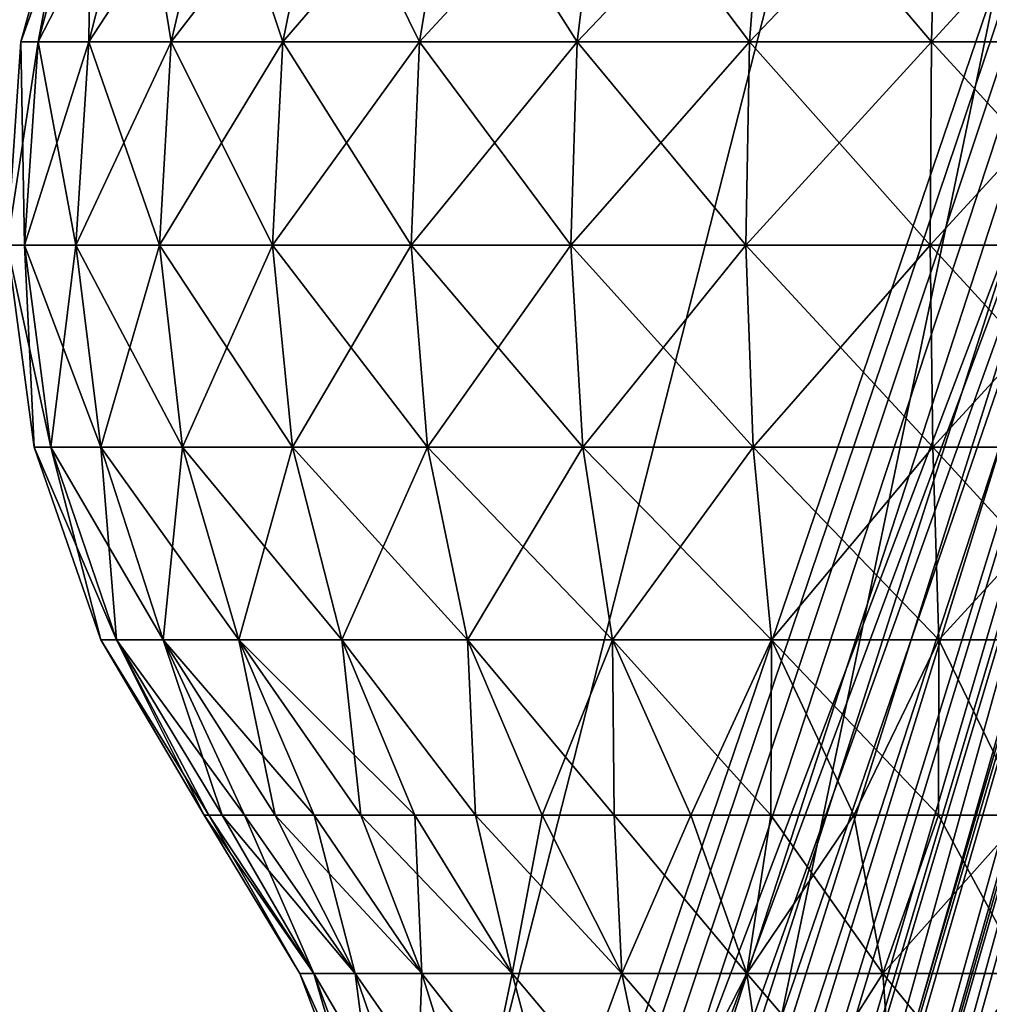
# Model space of a CAD drawing. Header units: millimetres. Extents: x -121 to 75, y -30 to 271.
# Tile 89 of 217: x -30 to -1, y 68 to 97. Entities that reach past the tile are written whole.
import ezdxf

# ---------------------------------------------------------------- set-up
doc = ezdxf.new("R2010")
doc.units = ezdxf.units.MM
doc.header["$LTSCALE"] = 65.185185
for name, color, linetype in [('16', 7, 'CONTINUOUS'), ('18', 7, 'CONTINUOUS'), ('19', 7, 'CONTINUOUS'), ('2', 7, 'CONTINUOUS'), ('20', 7, 'CONTINUOUS'), ('21', 7, 'CONTINUOUS'), ('4', 7, 'CONTINUOUS'), ('5', 7, 'CONTINUOUS'), ('550', 7, 'CONTINUOUS'), ('553', 7, 'CONTINUOUS'), ('556', 7, 'CONTINUOUS'), ('557', 7, 'CONTINUOUS'), ('6', 7, 'CONTINUOUS'), ('7', 7, 'CONTINUOUS')]:
    doc.layers.add(name, color=color, linetype=linetype)

msp = doc.modelspace()

# ---------------------------------------------------------------- linework, layer by layer
at = {"layer": '16', "color": 7, "linetype": 'Continuous'}
for points in [[(-25.36, 21.723, 36.462), (-99.389, 240, 2.523), (-24.323, 22.143, 37.078), (-25.36, 21.723, 36.462)], [(-24.323, 22.143, 37.078), (-99.389, 240, 2.523), (-23.244, 22.398, 37.711), (-24.323, 22.143, 37.078)], [(-23.244, 22.398, 37.711), (-99.389, 240, 2.523), (-22.142, 22.483, 38.351), (-23.244, 22.398, 37.711)], [(-22.142, 22.483, 38.351), (-99.389, 240, 2.523), (-21.037, 22.398, 38.985), (-22.142, 22.483, 38.351)], [(-21.037, 22.398, 38.985), (-99.389, 240, 2.523), (-19.949, 22.143, 39.603), (-21.037, 22.398, 38.985)], [(-19.949, 22.143, 39.603), (-99.389, 240, 2.523), (-18.897, 21.723, 40.193), (-19.949, 22.143, 39.603)], [(-18.897, 21.723, 40.193), (-99.389, 240, 2.523), (-17.901, 21.146, 40.745), (-18.897, 21.723, 40.193)], [(-80.712, 240, 13.306), (-16.977, 20.422, 41.25), (-99.389, 240, 2.523), (-80.712, 240, 13.306)], [(-99.389, 240, 2.523), (-16.977, 20.422, 41.25), (-17.901, 21.146, 40.745), (-99.389, 240, 2.523)], [(-27.235, 20.422, 35.327), (-99.389, 240, 2.523), (-26.336, 21.146, 35.875), (-27.235, 20.422, 35.327)], [(-26.336, 21.146, 35.875), (-99.389, 240, 2.523), (-25.36, 21.723, 36.462), (-26.336, 21.146, 35.875)], [(28.833, 240, 76.552), (-16.977, 20.422, 41.25), (-80.712, 240, 13.306), (28.833, 240, 76.552)], [(47.51, 240, 87.335), (-16.977, 20.422, 41.25), (28.833, 240, 76.552), (47.51, 240, 87.335)]]:
    msp.add_3dface(points, dxfattribs=at)
at = {"layer": '18', "color": 7, "linetype": 'Continuous'}
for points in [[(-99.389, 240, -2.523), (-27.235, 20.422, -35.327), (-80.712, 240, -13.306), (-99.389, 240, -2.523)], [(-80.712, 240, -13.306), (-27.235, 20.422, -35.327), (28.833, 240, -76.552), (-80.712, 240, -13.306)], [(47.51, 240, -87.335), (-27.235, 20.422, -35.327), (-26.336, 21.146, -35.875), (47.51, 240, -87.335)], [(28.833, 240, -76.552), (-27.235, 20.422, -35.327), (47.51, 240, -87.335), (28.833, 240, -76.552)], [(-25.36, 21.723, -36.462), (47.51, 240, -87.335), (-26.336, 21.146, -35.875), (-25.36, 21.723, -36.462)], [(-24.323, 22.143, -37.078), (47.51, 240, -87.335), (-25.36, 21.723, -36.462), (-24.323, 22.143, -37.078)], [(-23.244, 22.398, -37.711), (47.51, 240, -87.335), (-24.323, 22.143, -37.078), (-23.244, 22.398, -37.711)], [(-22.142, 22.483, -38.351), (47.51, 240, -87.335), (-23.244, 22.398, -37.711), (-22.142, 22.483, -38.351)], [(-21.037, 22.398, -38.985), (47.51, 240, -87.335), (-22.142, 22.483, -38.351), (-21.037, 22.398, -38.985)], [(-19.949, 22.143, -39.603), (47.51, 240, -87.335), (-21.037, 22.398, -38.985), (-19.949, 22.143, -39.603)], [(-18.897, 21.723, -40.193), (47.51, 240, -87.335), (-19.949, 22.143, -39.603), (-18.897, 21.723, -40.193)], [(-17.901, 21.146, -40.745), (47.51, 240, -87.335), (-18.897, 21.723, -40.193), (-17.901, 21.146, -40.745)], [(-16.977, 20.422, -41.25), (47.51, 240, -87.335), (-17.901, 21.146, -40.745), (-16.977, 20.422, -41.25)]]:
    msp.add_3dface(points, dxfattribs=at)
at = {"layer": '19', "color": 7, "linetype": 'Continuous'}
for points in [[(47.51, 240, -87.335), (-16.977, 20.422, -41.25), (-15.761, 19.076, -41.855), (47.51, 240, -87.335)], [(-14.767, 17.417, -42.252), (47.51, 240, -87.335), (-15.761, 19.076, -41.855), (-14.767, 17.417, -42.252)], [(-14.067, 15.501, -42.435), (47.51, 240, -87.335), (-14.767, 17.417, -42.252), (-14.067, 15.501, -42.435)], [(47.51, 240, -87.335), (-14.067, 15.501, -42.435), (47.839, 240, -87.501), (47.51, 240, -87.335)], [(-14.067, 15.501, -42.435), (-13.733, 13.41, -42.409), (47.839, 240, -87.501), (-14.067, 15.501, -42.435)], [(47.839, 240, -87.501), (-13.733, 13.41, -42.409), (48.177, 240, -87.626), (47.839, 240, -87.501)], [(48.177, 240, -87.626), (-13.733, 13.41, -42.409), (-6.649, 13.53, -44.731), (48.177, 240, -87.626)], [(0.477, 13.629, -45.82), (48.52, 240, -87.709), (-6.649, 13.53, -44.731), (0.477, 13.629, -45.82)], [(48.52, 240, -87.709), (48.177, 240, -87.626), (-6.649, 13.53, -44.731), (48.52, 240, -87.709)]]:
    msp.add_3dface(points, dxfattribs=at)
at = {"layer": '2', "color": 7, "linetype": 'Continuous'}
for points in [[(-62.185, 122.893, 22.169), (-27.811, 18.286, 37.797), (11.894, 122.893, 64.938), (-62.185, 122.893, 22.169)], [(11.894, 122.893, 64.938), (-27.811, 18.286, 37.797), (-26.5, 19.406, 38.599), (11.894, 122.893, 64.938)], [(-24.983, 20.107, 39.503), (11.894, 122.893, 64.938), (-26.5, 19.406, 38.599), (-24.983, 20.107, 39.503)], [(-23.355, 20.346, 40.452), (11.894, 122.893, 64.938), (-24.983, 20.107, 39.503), (-23.355, 20.346, 40.452)], [(-21.719, 20.107, 41.388), (11.894, 122.893, 64.938), (-23.355, 20.346, 40.452), (-21.719, 20.107, 41.388)], [(-20.177, 19.406, 42.249), (11.894, 122.893, 64.938), (-21.719, 20.107, 41.388), (-20.177, 19.406, 42.249)], [(-18.828, 18.286, 42.983), (11.894, 122.893, 64.938), (-20.177, 19.406, 42.249), (-18.828, 18.286, 42.983)]]:
    msp.add_3dface(points, dxfattribs=at)
at = {"layer": '20', "color": 7, "linetype": 'Continuous'}
for points in [[(-16.977, 20.422, 41.25), (47.51, 240, 87.335), (47.839, 240, 87.501), (-16.977, 20.422, 41.25)], [(-15.759, 19.074, 41.856), (-16.977, 20.422, 41.25), (47.839, 240, 87.501), (-15.759, 19.074, 41.856)], [(-14.765, 17.414, 42.253), (-15.759, 19.074, 41.856), (47.839, 240, 87.501), (-14.765, 17.414, 42.253)], [(-14.067, 15.499, 42.435), (-14.765, 17.414, 42.253), (47.839, 240, 87.501), (-14.067, 15.499, 42.435)], [(-13.733, 13.41, 42.409), (-14.067, 15.499, 42.435), (47.839, 240, 87.501), (-13.733, 13.41, 42.409)], [(-6.649, 13.53, 44.731), (-13.733, 13.41, 42.409), (48.177, 240, 87.626), (-6.649, 13.53, 44.731)], [(48.177, 240, 87.626), (-13.733, 13.41, 42.409), (47.839, 240, 87.501), (48.177, 240, 87.626)], [(48.52, 240, 87.709), (-6.649, 13.53, 44.731), (48.177, 240, 87.626), (48.52, 240, 87.709)], [(0.477, 13.629, 45.82), (-6.649, 13.53, 44.731), (48.52, 240, 87.709), (0.477, 13.629, 45.82)]]:
    msp.add_3dface(points, dxfattribs=at)
at = {"layer": '21', "color": 7, "linetype": 'Continuous'}
for points in [[(-28.368, 19.074, -34.576), (-27.235, 20.422, -35.327), (-99.697, 240, -2.321), (-28.368, 19.074, -34.576)], [(-27.235, 20.422, -35.327), (-99.389, 240, -2.523), (-99.697, 240, -2.321), (-27.235, 20.422, -35.327)], [(-29.209, 17.414, -33.914), (-28.368, 19.074, -34.576), (-99.697, 240, -2.321), (-29.209, 17.414, -33.914)], [(-29.717, 15.499, -33.4), (-29.209, 17.414, -33.914), (-99.697, 240, -2.321), (-29.717, 15.499, -33.4)], [(-29.208, 17.417, 33.914), (-99.389, 240, 2.523), (-28.367, 19.076, 34.577), (-29.208, 17.417, 33.914)], [(-29.716, 15.501, 33.4), (-99.389, 240, 2.523), (-29.208, 17.417, 33.914), (-29.716, 15.501, 33.4)], [(-99.389, 240, 2.523), (-27.235, 20.422, 35.327), (-28.367, 19.076, 34.577), (-99.389, 240, 2.523)]]:
    msp.add_3dface(points, dxfattribs=at)
at = {"layer": '4', "color": 7, "linetype": 'Continuous'}
for points in [[(11.894, 122.893, -64.938), (-18.828, 18.286, -42.983), (-62.185, 122.893, -22.169), (11.894, 122.893, -64.938)], [(-62.185, 122.893, -22.169), (-18.828, 18.286, -42.983), (-20.177, 19.406, -42.249), (-62.185, 122.893, -22.169)], [(-21.719, 20.107, -41.388), (-62.185, 122.893, -22.169), (-20.177, 19.406, -42.249), (-21.719, 20.107, -41.388)], [(-27.811, 18.286, -37.797), (-62.185, 122.893, -22.169), (-26.5, 19.406, -38.599), (-27.811, 18.286, -37.797)], [(-26.5, 19.406, -38.599), (-62.185, 122.893, -22.169), (-24.983, 20.107, -39.503), (-26.5, 19.406, -38.599)], [(-24.983, 20.107, -39.503), (-62.185, 122.893, -22.169), (-23.355, 20.346, -40.452), (-24.983, 20.107, -39.503)], [(-23.355, 20.346, -40.452), (-62.185, 122.893, -22.169), (-21.719, 20.107, -41.388), (-23.355, 20.346, -40.452)]]:
    msp.add_3dface(points, dxfattribs=at)
at = {"layer": '5', "color": 7, "linetype": 'Continuous'}
for points in [[(-18.828, 18.286, -42.983), (43.479, 227.5, -87.328), (-17.68, 16.703, -43.542), (-18.828, 18.286, -42.983)], [(-18.828, 18.286, -42.983), (11.894, 122.893, -64.938), (43.479, 227.5, -87.328), (-18.828, 18.286, -42.983)], [(-17.68, 16.703, -43.542), (43.479, 227.5, -87.328), (-16.911, 14.814, -43.821), (-17.68, 16.703, -43.542)], [(-16.911, 14.814, -43.821), (43.479, 227.5, -87.328), (-16.606, 12.75, -43.826), (-16.911, 14.814, -43.821)], [(-16.606, 12.75, -43.826), (43.479, 227.5, -87.328), (-12.76, 12.75, -45.425), (-16.606, 12.75, -43.826)], [(-12.76, 12.75, -45.425), (44.368, 227.5, -87.654), (-8.852, 12.75, -46.67), (-12.76, 12.75, -45.425)], [(43.479, 227.5, -87.328), (44.368, 227.5, -87.654), (-12.76, 12.75, -45.425), (43.479, 227.5, -87.328)], [(-8.852, 12.75, -46.67), (45.269, 227.5, -87.87), (-4.916, 12.75, -47.56), (-8.852, 12.75, -46.67)], [(44.368, 227.5, -87.654), (45.269, 227.5, -87.87), (-8.852, 12.75, -46.67), (44.368, 227.5, -87.654)], [(-4.916, 12.75, -47.56), (45.269, 227.5, -87.87), (-0.979, 12.75, -48.099), (-4.916, 12.75, -47.56)]]:
    msp.add_3dface(points, dxfattribs=at)
at = {"layer": '550', "color": 7, "linetype": 'Continuous'}
for points in [[(-29.072, 96.229, -5.434), (-29.575, 96.229), (-27.504, 102.022, -5.141), (-29.072, 96.229, -5.434)], [(-27.504, 102.022, -5.141), (-29.575, 96.229), (-27.98, 102.022), (-27.504, 102.022, -5.141)], [(-26.091, 102.022, -10.108), (-29.072, 96.229, -5.434), (-27.504, 102.022, -5.141), (-26.091, 102.022, -10.108)], [(-27.578, 96.229, -10.684), (-29.072, 96.229, -5.434), (-26.091, 102.022, -10.108), (-27.578, 96.229, -10.684)], [(-23.789, 102.022, -14.73), (-27.578, 96.229, -10.684), (-26.091, 102.022, -10.108), (-23.789, 102.022, -14.73)], [(-25.146, 96.229, -15.569), (-27.578, 96.229, -10.684), (-23.789, 102.022, -14.73), (-25.146, 96.229, -15.569)], [(-21.857, 96.229, -19.925), (-25.146, 96.229, -15.569), (-20.677, 102.022, -18.85), (-21.857, 96.229, -19.925)], [(-20.677, 102.022, -18.85), (-25.146, 96.229, -15.569), (-23.789, 102.022, -14.73), (-20.677, 102.022, -18.85)], [(-17.823, 96.229, -23.602), (-21.857, 96.229, -19.925), (-16.862, 102.022, -22.329), (-17.823, 96.229, -23.602)], [(-16.862, 102.022, -22.329), (-21.857, 96.229, -19.925), (-20.677, 102.022, -18.85), (-16.862, 102.022, -22.329)], [(-12.472, 102.022, -25.047), (-17.823, 96.229, -23.602), (-16.862, 102.022, -22.329), (-12.472, 102.022, -25.047)], [(-13.183, 96.229, -26.475), (-17.823, 96.229, -23.602), (-12.472, 102.022, -25.047), (-13.183, 96.229, -26.475)], [(-8.094, 96.229, -28.446), (-13.183, 96.229, -26.475), (-7.657, 102.022, -26.912), (-8.094, 96.229, -28.446)], [(-7.657, 102.022, -26.912), (-13.183, 96.229, -26.475), (-12.472, 102.022, -25.047), (-7.657, 102.022, -26.912)], [(-2.729, 96.229, -29.449), (-8.094, 96.229, -28.446), (-2.582, 102.022, -27.861), (-2.729, 96.229, -29.449)], [(-2.582, 102.022, -27.861), (-8.094, 96.229, -28.446), (-7.657, 102.022, -26.912), (-2.582, 102.022, -27.861)], [(2.729, 96.229, -29.449), (-2.729, 96.229, -29.449), (2.582, 102.022, -27.861), (2.729, 96.229, -29.449)], [(2.582, 102.022, -27.861), (-2.729, 96.229, -29.449), (-2.582, 102.022, -27.861), (2.582, 102.022, -27.861)], [(-29.474, 90.235, -5.51), (-29.984, 90.235), (-29.072, 96.229, -5.434), (-29.474, 90.235, -5.51)], [(-29.072, 96.229, -5.434), (-29.984, 90.235), (-29.575, 96.229), (-29.072, 96.229, -5.434)], [(-27.96, 90.235, -10.832), (-29.474, 90.235, -5.51), (-27.578, 96.229, -10.684), (-27.96, 90.235, -10.832)], [(-27.578, 96.229, -10.684), (-29.474, 90.235, -5.51), (-29.072, 96.229, -5.434), (-27.578, 96.229, -10.684)], [(-25.493, 90.235, -15.785), (-27.96, 90.235, -10.832), (-25.146, 96.229, -15.569), (-25.493, 90.235, -15.785)], [(-25.146, 96.229, -15.569), (-27.96, 90.235, -10.832), (-27.578, 96.229, -10.684), (-25.146, 96.229, -15.569)], [(-21.857, 96.229, -19.925), (-25.493, 90.235, -15.785), (-25.146, 96.229, -15.569), (-21.857, 96.229, -19.925)], [(-22.159, 90.235, -20.2), (-25.493, 90.235, -15.785), (-21.857, 96.229, -19.925), (-22.159, 90.235, -20.2)], [(-18.07, 90.235, -23.928), (-22.159, 90.235, -20.2), (-17.823, 96.229, -23.602), (-18.07, 90.235, -23.928)], [(-17.823, 96.229, -23.602), (-22.159, 90.235, -20.2), (-21.857, 96.229, -19.925), (-17.823, 96.229, -23.602)], [(-13.183, 96.229, -26.475), (-18.07, 90.235, -23.928), (-17.823, 96.229, -23.602), (-13.183, 96.229, -26.475)], [(-13.365, 90.235, -26.841), (-18.07, 90.235, -23.928), (-13.183, 96.229, -26.475), (-13.365, 90.235, -26.841)], [(-8.094, 96.229, -28.446), (-13.365, 90.235, -26.841), (-13.183, 96.229, -26.475), (-8.094, 96.229, -28.446)], [(-8.206, 90.235, -28.84), (-13.365, 90.235, -26.841), (-8.094, 96.229, -28.446), (-8.206, 90.235, -28.84)], [(-2.767, 90.235, -29.857), (-8.206, 90.235, -28.84), (-2.729, 96.229, -29.449), (-2.767, 90.235, -29.857)], [(-2.729, 96.229, -29.449), (-8.206, 90.235, -28.84), (-8.094, 96.229, -28.446), (-2.729, 96.229, -29.449)], [(2.767, 90.235, -29.857), (-2.767, 90.235, -29.857), (2.729, 96.229, -29.449), (2.767, 90.235, -29.857)], [(2.729, 96.229, -29.449), (-2.767, 90.235, -29.857), (-2.729, 96.229, -29.449), (2.729, 96.229, -29.449)], [(-29.474, 90.235, -5.51), (-29.191, 84.279), (-29.984, 90.235), (-29.474, 90.235, -5.51)], [(-27.96, 90.235, -10.832), (-28.694, 84.279, -5.364), (-29.474, 90.235, -5.51), (-27.96, 90.235, -10.832)], [(-28.694, 84.279, -5.364), (-29.191, 84.279), (-29.474, 90.235, -5.51), (-28.694, 84.279, -5.364)], [(-27.219, 84.279, -10.545), (-28.694, 84.279, -5.364), (-27.96, 90.235, -10.832), (-27.219, 84.279, -10.545)], [(-25.493, 90.235, -15.785), (-27.219, 84.279, -10.545), (-27.96, 90.235, -10.832), (-25.493, 90.235, -15.785)], [(-24.818, 84.279, -15.367), (-27.219, 84.279, -10.545), (-25.493, 90.235, -15.785), (-24.818, 84.279, -15.367)], [(-22.159, 90.235, -20.2), (-24.818, 84.279, -15.367), (-25.493, 90.235, -15.785), (-22.159, 90.235, -20.2)], [(-21.572, 84.279, -19.666), (-24.818, 84.279, -15.367), (-22.159, 90.235, -20.2), (-21.572, 84.279, -19.666)], [(-18.07, 90.235, -23.928), (-21.572, 84.279, -19.666), (-22.159, 90.235, -20.2), (-18.07, 90.235, -23.928)], [(-17.591, 84.279, -23.295), (-21.572, 84.279, -19.666), (-18.07, 90.235, -23.928), (-17.591, 84.279, -23.295)], [(-13.365, 90.235, -26.841), (-17.591, 84.279, -23.295), (-18.07, 90.235, -23.928), (-13.365, 90.235, -26.841)], [(-13.011, 84.279, -26.13), (-17.591, 84.279, -23.295), (-13.365, 90.235, -26.841), (-13.011, 84.279, -26.13)], [(-8.206, 90.235, -28.84), (-13.011, 84.279, -26.13), (-13.365, 90.235, -26.841), (-8.206, 90.235, -28.84)], [(-7.988, 84.279, -28.076), (-13.011, 84.279, -26.13), (-8.206, 90.235, -28.84), (-7.988, 84.279, -28.076)], [(-2.767, 90.235, -29.857), (-7.988, 84.279, -28.076), (-8.206, 90.235, -28.84), (-2.767, 90.235, -29.857)], [(-2.693, 84.279, -29.066), (-7.988, 84.279, -28.076), (-2.767, 90.235, -29.857), (-2.693, 84.279, -29.066)], [(2.767, 90.235, -29.857), (-2.693, 84.279, -29.066), (-2.767, 90.235, -29.857), (2.767, 90.235, -29.857)], [(2.693, 84.279, -29.066), (-2.693, 84.279, -29.066), (2.767, 90.235, -29.857), (2.693, 84.279, -29.066)], [(-28.694, 84.279, -5.364), (-27.226, 78.6), (-29.191, 84.279), (-28.694, 84.279, -5.364)], [(-27.219, 84.279, -10.545), (-26.762, 78.6, -5.003), (-28.694, 84.279, -5.364), (-27.219, 84.279, -10.545)], [(-26.762, 78.6, -5.003), (-27.226, 78.6), (-28.694, 84.279, -5.364), (-26.762, 78.6, -5.003)], [(-24.818, 84.279, -15.367), (-25.387, 78.6, -9.835), (-27.219, 84.279, -10.545), (-24.818, 84.279, -15.367)], [(-25.387, 78.6, -9.835), (-26.762, 78.6, -5.003), (-27.219, 84.279, -10.545), (-25.387, 78.6, -9.835)], [(-23.148, 78.6, -14.333), (-25.387, 78.6, -9.835), (-24.818, 84.279, -15.367), (-23.148, 78.6, -14.333)], [(-21.572, 84.279, -19.666), (-23.148, 78.6, -14.333), (-24.818, 84.279, -15.367), (-21.572, 84.279, -19.666)], [(-20.12, 78.6, -18.342), (-23.148, 78.6, -14.333), (-21.572, 84.279, -19.666), (-20.12, 78.6, -18.342)], [(-17.591, 84.279, -23.295), (-20.12, 78.6, -18.342), (-21.572, 84.279, -19.666), (-17.591, 84.279, -23.295)], [(-16.407, 78.6, -21.727), (-20.12, 78.6, -18.342), (-17.591, 84.279, -23.295), (-16.407, 78.6, -21.727)], [(-13.011, 84.279, -26.13), (-16.407, 78.6, -21.727), (-17.591, 84.279, -23.295), (-13.011, 84.279, -26.13)], [(-12.136, 78.6, -24.372), (-16.407, 78.6, -21.727), (-13.011, 84.279, -26.13), (-12.136, 78.6, -24.372)], [(-7.988, 84.279, -28.076), (-12.136, 78.6, -24.372), (-13.011, 84.279, -26.13), (-7.988, 84.279, -28.076)], [(-7.451, 78.6, -26.187), (-12.136, 78.6, -24.372), (-7.988, 84.279, -28.076), (-7.451, 78.6, -26.187)], [(-2.693, 84.279, -29.066), (-7.451, 78.6, -26.187), (-7.988, 84.279, -28.076), (-2.693, 84.279, -29.066)], [(-2.512, 78.6, -27.11), (-7.451, 78.6, -26.187), (-2.693, 84.279, -29.066), (-2.512, 78.6, -27.11)], [(2.693, 84.279, -29.066), (-2.512, 78.6, -27.11), (-2.693, 84.279, -29.066), (2.693, 84.279, -29.066)], [(2.512, 78.6, -27.11), (-2.512, 78.6, -27.11), (2.693, 84.279, -29.066), (2.512, 78.6, -27.11)], [(-27.226, 78.6), (-26.762, 78.6, -5.003), (-24.173, 73.432), (-27.226, 78.6)], [(-24.04, 73.432, -2.527), (-26.762, 78.6, -5.003), (-23.644, 73.432, -5.026), (-24.04, 73.432, -2.527)], [(-24.173, 73.432), (-26.762, 78.6, -5.003), (-24.04, 73.432, -2.527), (-24.173, 73.432)], [(-26.762, 78.6, -5.003), (-25.387, 78.6, -9.835), (-23.644, 73.432, -5.026), (-26.762, 78.6, -5.003)], [(-25.387, 78.6, -9.835), (-23.148, 78.6, -14.333), (-22.083, 73.432, -9.832), (-25.387, 78.6, -9.835)], [(-22.989, 73.432, -7.47), (-25.387, 78.6, -9.835), (-22.083, 73.432, -9.832), (-22.989, 73.432, -7.47)], [(-23.644, 73.432, -5.026), (-25.387, 78.6, -9.835), (-22.989, 73.432, -7.47), (-23.644, 73.432, -5.026)], [(-22.083, 73.432, -9.832), (-23.148, 78.6, -14.333), (-20.934, 73.432, -12.086), (-22.083, 73.432, -9.832)], [(-23.148, 78.6, -14.333), (-20.12, 78.6, -18.342), (-19.556, 73.432, -14.208), (-23.148, 78.6, -14.333)], [(-20.934, 73.432, -12.086), (-23.148, 78.6, -14.333), (-19.556, 73.432, -14.208), (-20.934, 73.432, -12.086)], [(-17.964, 73.432, -16.175), (-20.12, 78.6, -18.342), (-16.175, 73.432, -17.964), (-17.964, 73.432, -16.175)], [(-19.556, 73.432, -14.208), (-20.12, 78.6, -18.342), (-17.964, 73.432, -16.175), (-19.556, 73.432, -14.208)], [(-20.12, 78.6, -18.342), (-16.407, 78.6, -21.727), (-16.175, 73.432, -17.964), (-20.12, 78.6, -18.342)], [(-16.175, 73.432, -17.964), (-16.407, 78.6, -21.727), (-14.208, 73.432, -19.556), (-16.175, 73.432, -17.964)], [(-16.407, 78.6, -21.727), (-12.136, 78.6, -24.372), (-14.208, 73.432, -19.556), (-16.407, 78.6, -21.727)], [(-14.208, 73.432, -19.556), (-12.136, 78.6, -24.372), (-12.086, 73.432, -20.934), (-14.208, 73.432, -19.556)], [(-12.136, 78.6, -24.372), (-7.451, 78.6, -26.187), (-9.832, 73.432, -22.083), (-12.136, 78.6, -24.372)], [(-12.086, 73.432, -20.934), (-12.136, 78.6, -24.372), (-9.832, 73.432, -22.083), (-12.086, 73.432, -20.934)], [(-9.832, 73.432, -22.083), (-7.451, 78.6, -26.187), (-7.47, 73.432, -22.989), (-9.832, 73.432, -22.083)], [(-7.47, 73.432, -22.989), (-7.451, 78.6, -26.187), (-5.026, 73.432, -23.644), (-7.47, 73.432, -22.989)], [(-7.451, 78.6, -26.187), (-2.512, 78.6, -27.11), (-5.026, 73.432, -23.644), (-7.451, 78.6, -26.187)], [(-5.026, 73.432, -23.644), (-2.512, 78.6, -27.11), (-2.527, 73.432, -24.04), (-5.026, 73.432, -23.644)], [(-2.527, 73.432, -24.04), (-2.512, 78.6, -27.11), (0, 73.432, -24.173), (-2.527, 73.432, -24.04)], [(-2.512, 78.6, -27.11), (2.512, 78.6, -27.11), (0, 73.432, -24.173), (-2.512, 78.6, -27.11)]]:
    msp.add_3dface(points, dxfattribs=at)
at = {"layer": '553', "color": 7, "linetype": 'Continuous'}
for points in [[(-27.98, 102.022), (-29.575, 96.229), (-29.072, 96.229, 5.434), (-27.98, 102.022)], [(-29.072, 96.229, 5.434), (-27.578, 96.229, 10.684), (-27.504, 102.022, 5.141), (-29.072, 96.229, 5.434)], [(-27.98, 102.022), (-29.072, 96.229, 5.434), (-27.504, 102.022, 5.141), (-27.98, 102.022)], [(-27.504, 102.022, 5.141), (-27.578, 96.229, 10.684), (-26.091, 102.022, 10.108), (-27.504, 102.022, 5.141)], [(-27.578, 96.229, 10.684), (-25.146, 96.229, 15.569), (-26.091, 102.022, 10.108), (-27.578, 96.229, 10.684)], [(-26.091, 102.022, 10.108), (-25.146, 96.229, 15.569), (-23.789, 102.022, 14.73), (-26.091, 102.022, 10.108)], [(-25.146, 96.229, 15.569), (-21.857, 96.229, 19.925), (-23.789, 102.022, 14.73), (-25.146, 96.229, 15.569)], [(-23.789, 102.022, 14.73), (-21.857, 96.229, 19.925), (-20.677, 102.022, 18.85), (-23.789, 102.022, 14.73)], [(-21.857, 96.229, 19.925), (-17.823, 96.229, 23.602), (-20.677, 102.022, 18.85), (-21.857, 96.229, 19.925)], [(-20.677, 102.022, 18.85), (-17.823, 96.229, 23.602), (-16.862, 102.022, 22.329), (-20.677, 102.022, 18.85)], [(-17.823, 96.229, 23.602), (-13.183, 96.229, 26.475), (-16.862, 102.022, 22.329), (-17.823, 96.229, 23.602)], [(-16.862, 102.022, 22.329), (-13.183, 96.229, 26.475), (-12.472, 102.022, 25.047), (-16.862, 102.022, 22.329)], [(-13.183, 96.229, 26.475), (-8.094, 96.229, 28.446), (-12.472, 102.022, 25.047), (-13.183, 96.229, 26.475)], [(-12.472, 102.022, 25.047), (-8.094, 96.229, 28.446), (-7.657, 102.022, 26.912), (-12.472, 102.022, 25.047)], [(-8.094, 96.229, 28.446), (-2.729, 96.229, 29.449), (-7.657, 102.022, 26.912), (-8.094, 96.229, 28.446)], [(-7.657, 102.022, 26.912), (-2.729, 96.229, 29.449), (-2.582, 102.022, 27.861), (-7.657, 102.022, 26.912)], [(-2.729, 96.229, 29.449), (2.729, 96.229, 29.449), (-2.582, 102.022, 27.861), (-2.729, 96.229, 29.449)], [(-2.582, 102.022, 27.861), (2.729, 96.229, 29.449), (2.582, 102.022, 27.861), (-2.582, 102.022, 27.861)], [(-29.575, 96.229), (-29.984, 90.235), (-29.474, 90.235, 5.51), (-29.575, 96.229)], [(-29.575, 96.229), (-29.474, 90.235, 5.51), (-29.072, 96.229, 5.434), (-29.575, 96.229)], [(-29.474, 90.235, 5.51), (-27.96, 90.235, 10.832), (-29.072, 96.229, 5.434), (-29.474, 90.235, 5.51)], [(-29.072, 96.229, 5.434), (-27.96, 90.235, 10.832), (-27.578, 96.229, 10.684), (-29.072, 96.229, 5.434)], [(-27.96, 90.235, 10.832), (-25.493, 90.235, 15.785), (-27.578, 96.229, 10.684), (-27.96, 90.235, 10.832)], [(-27.578, 96.229, 10.684), (-25.493, 90.235, 15.785), (-25.146, 96.229, 15.569), (-27.578, 96.229, 10.684)], [(-25.493, 90.235, 15.785), (-22.159, 90.235, 20.2), (-25.146, 96.229, 15.569), (-25.493, 90.235, 15.785)], [(-25.146, 96.229, 15.569), (-22.159, 90.235, 20.2), (-21.857, 96.229, 19.925), (-25.146, 96.229, 15.569)], [(-22.159, 90.235, 20.2), (-18.07, 90.235, 23.928), (-21.857, 96.229, 19.925), (-22.159, 90.235, 20.2)], [(-21.857, 96.229, 19.925), (-18.07, 90.235, 23.928), (-17.823, 96.229, 23.602), (-21.857, 96.229, 19.925)], [(-18.07, 90.235, 23.928), (-13.365, 90.235, 26.841), (-17.823, 96.229, 23.602), (-18.07, 90.235, 23.928)], [(-17.823, 96.229, 23.602), (-13.365, 90.235, 26.841), (-13.183, 96.229, 26.475), (-17.823, 96.229, 23.602)], [(-13.365, 90.235, 26.841), (-8.206, 90.235, 28.84), (-13.183, 96.229, 26.475), (-13.365, 90.235, 26.841)], [(-13.183, 96.229, 26.475), (-8.206, 90.235, 28.84), (-8.094, 96.229, 28.446), (-13.183, 96.229, 26.475)], [(-8.206, 90.235, 28.84), (-2.767, 90.235, 29.857), (-8.094, 96.229, 28.446), (-8.206, 90.235, 28.84)], [(-8.094, 96.229, 28.446), (-2.767, 90.235, 29.857), (-2.729, 96.229, 29.449), (-8.094, 96.229, 28.446)], [(-2.767, 90.235, 29.857), (2.767, 90.235, 29.857), (-2.729, 96.229, 29.449), (-2.767, 90.235, 29.857)], [(-2.729, 96.229, 29.449), (2.767, 90.235, 29.857), (2.729, 96.229, 29.449), (-2.729, 96.229, 29.449)], [(-29.984, 90.235), (-28.694, 84.279, 5.364), (-29.474, 90.235, 5.51), (-29.984, 90.235)], [(-29.984, 90.235), (-29.191, 84.279), (-28.694, 84.279, 5.364), (-29.984, 90.235)], [(-28.694, 84.279, 5.364), (-27.219, 84.279, 10.545), (-29.474, 90.235, 5.51), (-28.694, 84.279, 5.364)], [(-29.474, 90.235, 5.51), (-27.219, 84.279, 10.545), (-27.96, 90.235, 10.832), (-29.474, 90.235, 5.51)], [(-27.219, 84.279, 10.545), (-24.818, 84.279, 15.367), (-27.96, 90.235, 10.832), (-27.219, 84.279, 10.545)], [(-27.96, 90.235, 10.832), (-24.818, 84.279, 15.367), (-25.493, 90.235, 15.785), (-27.96, 90.235, 10.832)], [(-24.818, 84.279, 15.367), (-21.572, 84.279, 19.666), (-25.493, 90.235, 15.785), (-24.818, 84.279, 15.367)], [(-25.493, 90.235, 15.785), (-21.572, 84.279, 19.666), (-22.159, 90.235, 20.2), (-25.493, 90.235, 15.785)], [(-21.572, 84.279, 19.666), (-17.591, 84.279, 23.295), (-22.159, 90.235, 20.2), (-21.572, 84.279, 19.666)], [(-22.159, 90.235, 20.2), (-17.591, 84.279, 23.295), (-18.07, 90.235, 23.928), (-22.159, 90.235, 20.2)], [(-17.591, 84.279, 23.295), (-13.011, 84.279, 26.13), (-18.07, 90.235, 23.928), (-17.591, 84.279, 23.295)], [(-18.07, 90.235, 23.928), (-13.011, 84.279, 26.13), (-13.365, 90.235, 26.841), (-18.07, 90.235, 23.928)], [(-13.011, 84.279, 26.13), (-7.988, 84.279, 28.076), (-13.365, 90.235, 26.841), (-13.011, 84.279, 26.13)], [(-13.365, 90.235, 26.841), (-7.988, 84.279, 28.076), (-8.206, 90.235, 28.84), (-13.365, 90.235, 26.841)], [(-7.988, 84.279, 28.076), (-2.693, 84.279, 29.066), (-8.206, 90.235, 28.84), (-7.988, 84.279, 28.076)], [(-8.206, 90.235, 28.84), (-2.693, 84.279, 29.066), (-2.767, 90.235, 29.857), (-8.206, 90.235, 28.84)], [(-2.693, 84.279, 29.066), (2.693, 84.279, 29.066), (-2.767, 90.235, 29.857), (-2.693, 84.279, 29.066)], [(-2.767, 90.235, 29.857), (2.693, 84.279, 29.066), (2.767, 90.235, 29.857), (-2.767, 90.235, 29.857)], [(-29.191, 84.279), (-26.762, 78.6, 5.003), (-28.694, 84.279, 5.364), (-29.191, 84.279)], [(-29.191, 84.279), (-27.226, 78.6), (-26.762, 78.6, 5.003), (-29.191, 84.279)], [(-26.762, 78.6, 5.003), (-25.387, 78.6, 9.835), (-28.694, 84.279, 5.364), (-26.762, 78.6, 5.003)], [(-28.694, 84.279, 5.364), (-25.387, 78.6, 9.835), (-27.219, 84.279, 10.545), (-28.694, 84.279, 5.364)], [(-25.387, 78.6, 9.835), (-23.148, 78.6, 14.333), (-27.219, 84.279, 10.545), (-25.387, 78.6, 9.835)], [(-27.219, 84.279, 10.545), (-23.148, 78.6, 14.333), (-24.818, 84.279, 15.367), (-27.219, 84.279, 10.545)], [(-23.148, 78.6, 14.333), (-20.12, 78.6, 18.342), (-24.818, 84.279, 15.367), (-23.148, 78.6, 14.333)], [(-24.818, 84.279, 15.367), (-20.12, 78.6, 18.342), (-21.572, 84.279, 19.666), (-24.818, 84.279, 15.367)], [(-20.12, 78.6, 18.342), (-16.407, 78.6, 21.727), (-21.572, 84.279, 19.666), (-20.12, 78.6, 18.342)], [(-21.572, 84.279, 19.666), (-16.407, 78.6, 21.727), (-17.591, 84.279, 23.295), (-21.572, 84.279, 19.666)], [(-16.407, 78.6, 21.727), (-12.136, 78.6, 24.372), (-17.591, 84.279, 23.295), (-16.407, 78.6, 21.727)], [(-17.591, 84.279, 23.295), (-12.136, 78.6, 24.372), (-13.011, 84.279, 26.13), (-17.591, 84.279, 23.295)], [(-12.136, 78.6, 24.372), (-7.451, 78.6, 26.187), (-13.011, 84.279, 26.13), (-12.136, 78.6, 24.372)], [(-13.011, 84.279, 26.13), (-7.451, 78.6, 26.187), (-7.988, 84.279, 28.076), (-13.011, 84.279, 26.13)], [(-7.988, 84.279, 28.076), (-2.512, 78.6, 27.11), (-2.693, 84.279, 29.066), (-7.988, 84.279, 28.076)], [(-7.451, 78.6, 26.187), (-2.512, 78.6, 27.11), (-7.988, 84.279, 28.076), (-7.451, 78.6, 26.187)], [(-2.693, 84.279, 29.066), (2.512, 78.6, 27.11), (2.693, 84.279, 29.066), (-2.693, 84.279, 29.066)], [(-2.512, 78.6, 27.11), (2.512, 78.6, 27.11), (-2.693, 84.279, 29.066), (-2.512, 78.6, 27.11)], [(-27.226, 78.6), (-24.173, 73.432), (-24.04, 73.432, 2.527), (-27.226, 78.6)], [(-27.226, 78.6), (-24.04, 73.432, 2.527), (-26.762, 78.6, 5.003), (-27.226, 78.6)], [(-23.644, 73.432, 5.026), (-22.989, 73.432, 7.47), (-26.762, 78.6, 5.003), (-23.644, 73.432, 5.026)], [(-26.762, 78.6, 5.003), (-22.989, 73.432, 7.47), (-25.387, 78.6, 9.835), (-26.762, 78.6, 5.003)], [(-24.04, 73.432, 2.527), (-23.644, 73.432, 5.026), (-26.762, 78.6, 5.003), (-24.04, 73.432, 2.527)], [(-22.083, 73.432, 9.832), (-20.934, 73.432, 12.086), (-25.387, 78.6, 9.835), (-22.083, 73.432, 9.832)], [(-25.387, 78.6, 9.835), (-20.934, 73.432, 12.086), (-23.148, 78.6, 14.333), (-25.387, 78.6, 9.835)], [(-22.989, 73.432, 7.47), (-22.083, 73.432, 9.832), (-25.387, 78.6, 9.835), (-22.989, 73.432, 7.47)], [(-19.556, 73.432, 14.208), (-17.964, 73.432, 16.175), (-23.148, 78.6, 14.333), (-19.556, 73.432, 14.208)], [(-23.148, 78.6, 14.333), (-17.964, 73.432, 16.175), (-20.12, 78.6, 18.342), (-23.148, 78.6, 14.333)], [(-20.934, 73.432, 12.086), (-19.556, 73.432, 14.208), (-23.148, 78.6, 14.333), (-20.934, 73.432, 12.086)], [(-17.964, 73.432, 16.175), (-16.175, 73.432, 17.964), (-20.12, 78.6, 18.342), (-17.964, 73.432, 16.175)], [(-20.12, 78.6, 18.342), (-16.175, 73.432, 17.964), (-16.407, 78.6, 21.727), (-20.12, 78.6, 18.342)], [(-14.208, 73.432, 19.556), (-12.086, 73.432, 20.934), (-16.407, 78.6, 21.727), (-14.208, 73.432, 19.556)], [(-16.407, 78.6, 21.727), (-12.086, 73.432, 20.934), (-12.136, 78.6, 24.372), (-16.407, 78.6, 21.727)], [(-16.175, 73.432, 17.964), (-14.208, 73.432, 19.556), (-16.407, 78.6, 21.727), (-16.175, 73.432, 17.964)], [(-9.832, 73.432, 22.083), (-7.47, 73.432, 22.989), (-12.136, 78.6, 24.372), (-9.832, 73.432, 22.083)], [(-12.136, 78.6, 24.372), (-7.47, 73.432, 22.989), (-7.451, 78.6, 26.187), (-12.136, 78.6, 24.372)], [(-12.086, 73.432, 20.934), (-9.832, 73.432, 22.083), (-12.136, 78.6, 24.372), (-12.086, 73.432, 20.934)], [(-7.47, 73.432, 22.989), (-5.026, 73.432, 23.644), (-7.451, 78.6, 26.187), (-7.47, 73.432, 22.989)], [(-5.026, 73.432, 23.644), (-2.527, 73.432, 24.04), (-7.451, 78.6, 26.187), (-5.026, 73.432, 23.644)], [(-7.451, 78.6, 26.187), (-2.527, 73.432, 24.04), (-2.512, 78.6, 27.11), (-7.451, 78.6, 26.187)], [(-2.527, 73.432, 24.04), (0, 73.432, 24.173), (-2.512, 78.6, 27.11), (-2.527, 73.432, 24.04)], [(-2.512, 78.6, 27.11), (0, 73.432, 24.173), (2.512, 78.6, 27.11), (-2.512, 78.6, 27.11)]]:
    msp.add_3dface(points, dxfattribs=at)
at = {"layer": '556', "color": 7, "linetype": 'Continuous'}
for points in [[(-24.173, 73.432), (-24.04, 73.432, -2.527), (-21.353, 68.759), (-24.173, 73.432)], [(-24.04, 73.432, -2.527), (-20.943, 68.759, -4.166), (-21.353, 68.759), (-24.04, 73.432, -2.527)], [(-24.04, 73.432, -2.527), (-23.644, 73.432, -5.026), (-20.943, 68.759, -4.166), (-24.04, 73.432, -2.527)], [(-23.644, 73.432, -5.026), (-22.989, 73.432, -7.47), (-20.943, 68.759, -4.166), (-23.644, 73.432, -5.026)], [(-22.989, 73.432, -7.47), (-19.728, 68.759, -8.172), (-20.943, 68.759, -4.166), (-22.989, 73.432, -7.47)], [(-22.989, 73.432, -7.47), (-22.083, 73.432, -9.832), (-19.728, 68.759, -8.172), (-22.989, 73.432, -7.47)], [(-22.083, 73.432, -9.832), (-20.934, 73.432, -12.086), (-19.728, 68.759, -8.172), (-22.083, 73.432, -9.832)], [(-20.934, 73.432, -12.086), (-17.755, 68.759, -11.863), (-19.728, 68.759, -8.172), (-20.934, 73.432, -12.086)], [(-20.934, 73.432, -12.086), (-19.556, 73.432, -14.208), (-17.755, 68.759, -11.863), (-20.934, 73.432, -12.086)], [(-19.556, 73.432, -14.208), (-17.964, 73.432, -16.175), (-17.755, 68.759, -11.863), (-19.556, 73.432, -14.208)], [(-17.964, 73.432, -16.175), (-16.175, 73.432, -17.964), (-15.099, 68.759, -15.099), (-17.964, 73.432, -16.175)], [(-17.964, 73.432, -16.175), (-15.099, 68.759, -15.099), (-17.755, 68.759, -11.863), (-17.964, 73.432, -16.175)], [(-16.175, 73.432, -17.964), (-14.208, 73.432, -19.556), (-15.099, 68.759, -15.099), (-16.175, 73.432, -17.964)], [(-14.208, 73.432, -19.556), (-11.863, 68.759, -17.755), (-15.099, 68.759, -15.099), (-14.208, 73.432, -19.556)], [(-14.208, 73.432, -19.556), (-12.086, 73.432, -20.934), (-11.863, 68.759, -17.755), (-14.208, 73.432, -19.556)], [(-12.086, 73.432, -20.934), (-9.832, 73.432, -22.083), (-11.863, 68.759, -17.755), (-12.086, 73.432, -20.934)], [(-9.832, 73.432, -22.083), (-8.172, 68.759, -19.728), (-11.863, 68.759, -17.755), (-9.832, 73.432, -22.083)], [(-9.832, 73.432, -22.083), (-7.47, 73.432, -22.989), (-8.172, 68.759, -19.728), (-9.832, 73.432, -22.083)], [(-5.026, 73.432, -23.644), (-4.166, 68.759, -20.943), (-8.172, 68.759, -19.728), (-5.026, 73.432, -23.644)], [(-7.47, 73.432, -22.989), (-5.026, 73.432, -23.644), (-8.172, 68.759, -19.728), (-7.47, 73.432, -22.989)], [(-5.026, 73.432, -23.644), (-2.527, 73.432, -24.04), (-4.166, 68.759, -20.943), (-5.026, 73.432, -23.644)], [(0, 73.432, -24.173), (0, 68.759, -21.353), (-4.166, 68.759, -20.943), (0, 73.432, -24.173)], [(-2.527, 73.432, -24.04), (0, 73.432, -24.173), (-4.166, 68.759, -20.943), (-2.527, 73.432, -24.04)], [(-20.943, 68.759, -4.166), (-19.426, 63.646), (-21.353, 68.759), (-20.943, 68.759, -4.166)], [(-19.053, 63.646, -3.79), (-19.426, 63.646), (-20.943, 68.759, -4.166), (-19.053, 63.646, -3.79)], [(-19.728, 68.759, -8.172), (-19.053, 63.646, -3.79), (-20.943, 68.759, -4.166), (-19.728, 68.759, -8.172)], [(-17.755, 68.759, -11.863), (-17.947, 63.646, -7.434), (-19.728, 68.759, -8.172), (-17.755, 68.759, -11.863)], [(-17.947, 63.646, -7.434), (-19.053, 63.646, -3.79), (-19.728, 68.759, -8.172), (-17.947, 63.646, -7.434)], [(-16.152, 63.646, -10.793), (-17.947, 63.646, -7.434), (-17.755, 68.759, -11.863), (-16.152, 63.646, -10.793)], [(-15.099, 68.759, -15.099), (-16.152, 63.646, -10.793), (-17.755, 68.759, -11.863), (-15.099, 68.759, -15.099)], [(-13.736, 63.646, -13.736), (-16.152, 63.646, -10.793), (-15.099, 68.759, -15.099), (-13.736, 63.646, -13.736)], [(-11.863, 68.759, -17.755), (-13.736, 63.646, -13.736), (-15.099, 68.759, -15.099), (-11.863, 68.759, -17.755)], [(-10.793, 63.646, -16.152), (-13.736, 63.646, -13.736), (-11.863, 68.759, -17.755), (-10.793, 63.646, -16.152)], [(-8.172, 68.759, -19.728), (-10.793, 63.646, -16.152), (-11.863, 68.759, -17.755), (-8.172, 68.759, -19.728)], [(-7.434, 63.646, -17.947), (-10.793, 63.646, -16.152), (-8.172, 68.759, -19.728), (-7.434, 63.646, -17.947)], [(-4.166, 68.759, -20.943), (-7.434, 63.646, -17.947), (-8.172, 68.759, -19.728), (-4.166, 68.759, -20.943)], [(-3.79, 63.646, -19.053), (-7.434, 63.646, -17.947), (-4.166, 68.759, -20.943), (-3.79, 63.646, -19.053)], [(0, 68.759, -21.353), (-3.79, 63.646, -19.053), (-4.166, 68.759, -20.943), (0, 68.759, -21.353)], [(0, 63.646, -19.426), (-3.79, 63.646, -19.053), (0, 68.759, -21.353), (0, 63.646, -19.426)]]:
    msp.add_3dface(points, dxfattribs=at)
at = {"layer": '557', "color": 7, "linetype": 'Continuous'}
for points in [[(-24.173, 73.432), (-21.353, 68.759), (-20.943, 68.759, 4.166), (-24.173, 73.432)], [(-24.04, 73.432, 2.527), (-24.173, 73.432), (-20.943, 68.759, 4.166), (-24.04, 73.432, 2.527)], [(-23.644, 73.432, 5.026), (-24.04, 73.432, 2.527), (-20.943, 68.759, 4.166), (-23.644, 73.432, 5.026)], [(-23.644, 73.432, 5.026), (-20.943, 68.759, 4.166), (-19.728, 68.759, 8.172), (-23.644, 73.432, 5.026)], [(-22.989, 73.432, 7.47), (-23.644, 73.432, 5.026), (-19.728, 68.759, 8.172), (-22.989, 73.432, 7.47)], [(-22.083, 73.432, 9.832), (-22.989, 73.432, 7.47), (-19.728, 68.759, 8.172), (-22.083, 73.432, 9.832)], [(-22.083, 73.432, 9.832), (-19.728, 68.759, 8.172), (-17.755, 68.759, 11.863), (-22.083, 73.432, 9.832)], [(-20.934, 73.432, 12.086), (-22.083, 73.432, 9.832), (-17.755, 68.759, 11.863), (-20.934, 73.432, 12.086)], [(-19.556, 73.432, 14.208), (-20.934, 73.432, 12.086), (-17.755, 68.759, 11.863), (-19.556, 73.432, 14.208)], [(-19.556, 73.432, 14.208), (-17.755, 68.759, 11.863), (-15.099, 68.759, 15.099), (-19.556, 73.432, 14.208)], [(-17.964, 73.432, 16.175), (-19.556, 73.432, 14.208), (-15.099, 68.759, 15.099), (-17.964, 73.432, 16.175)], [(-16.175, 73.432, 17.964), (-17.964, 73.432, 16.175), (-15.099, 68.759, 15.099), (-16.175, 73.432, 17.964)], [(-14.208, 73.432, 19.556), (-16.175, 73.432, 17.964), (-11.863, 68.759, 17.755), (-14.208, 73.432, 19.556)], [(-16.175, 73.432, 17.964), (-15.099, 68.759, 15.099), (-11.863, 68.759, 17.755), (-16.175, 73.432, 17.964)], [(-12.086, 73.432, 20.934), (-14.208, 73.432, 19.556), (-11.863, 68.759, 17.755), (-12.086, 73.432, 20.934)], [(-12.086, 73.432, 20.934), (-11.863, 68.759, 17.755), (-8.172, 68.759, 19.728), (-12.086, 73.432, 20.934)], [(-9.832, 73.432, 22.083), (-12.086, 73.432, 20.934), (-8.172, 68.759, 19.728), (-9.832, 73.432, 22.083)], [(-7.47, 73.432, 22.989), (-9.832, 73.432, 22.083), (-8.172, 68.759, 19.728), (-7.47, 73.432, 22.989)], [(-7.47, 73.432, 22.989), (-8.172, 68.759, 19.728), (-4.166, 68.759, 20.943), (-7.47, 73.432, 22.989)], [(-5.026, 73.432, 23.644), (-7.47, 73.432, 22.989), (-4.166, 68.759, 20.943), (-5.026, 73.432, 23.644)], [(-2.527, 73.432, 24.04), (-5.026, 73.432, 23.644), (-4.166, 68.759, 20.943), (-2.527, 73.432, 24.04)], [(-2.527, 73.432, 24.04), (-4.166, 68.759, 20.943), (0, 68.759, 21.353), (-2.527, 73.432, 24.04)], [(0, 73.432, 24.173), (-2.527, 73.432, 24.04), (0, 68.759, 21.353), (0, 73.432, 24.173)], [(-21.353, 68.759), (-19.426, 63.646), (-19.053, 63.646, 3.79), (-21.353, 68.759)], [(-21.353, 68.759), (-19.053, 63.646, 3.79), (-20.943, 68.759, 4.166), (-21.353, 68.759)], [(-19.053, 63.646, 3.79), (-17.947, 63.646, 7.434), (-20.943, 68.759, 4.166), (-19.053, 63.646, 3.79)], [(-20.943, 68.759, 4.166), (-17.947, 63.646, 7.434), (-19.728, 68.759, 8.172), (-20.943, 68.759, 4.166)], [(-17.947, 63.646, 7.434), (-16.152, 63.646, 10.793), (-19.728, 68.759, 8.172), (-17.947, 63.646, 7.434)], [(-19.728, 68.759, 8.172), (-16.152, 63.646, 10.793), (-17.755, 68.759, 11.863), (-19.728, 68.759, 8.172)], [(-16.152, 63.646, 10.793), (-13.736, 63.646, 13.736), (-17.755, 68.759, 11.863), (-16.152, 63.646, 10.793)], [(-17.755, 68.759, 11.863), (-13.736, 63.646, 13.736), (-15.099, 68.759, 15.099), (-17.755, 68.759, 11.863)], [(-13.736, 63.646, 13.736), (-10.793, 63.646, 16.152), (-15.099, 68.759, 15.099), (-13.736, 63.646, 13.736)], [(-15.099, 68.759, 15.099), (-10.793, 63.646, 16.152), (-11.863, 68.759, 17.755), (-15.099, 68.759, 15.099)], [(-10.793, 63.646, 16.152), (-7.434, 63.646, 17.947), (-11.863, 68.759, 17.755), (-10.793, 63.646, 16.152)], [(-11.863, 68.759, 17.755), (-7.434, 63.646, 17.947), (-8.172, 68.759, 19.728), (-11.863, 68.759, 17.755)], [(-8.172, 68.759, 19.728), (-3.79, 63.646, 19.053), (-4.166, 68.759, 20.943), (-8.172, 68.759, 19.728)], [(-7.434, 63.646, 17.947), (-3.79, 63.646, 19.053), (-8.172, 68.759, 19.728), (-7.434, 63.646, 17.947)], [(-3.79, 63.646, 19.053), (0, 63.646, 19.426), (-4.166, 68.759, 20.943), (-3.79, 63.646, 19.053)], [(-4.166, 68.759, 20.943), (0, 63.646, 19.426), (0, 68.759, 21.353), (-4.166, 68.759, 20.943)]]:
    msp.add_3dface(points, dxfattribs=at)
at = {"layer": '6', "color": 7, "linetype": 'Continuous'}
for points in [[(42.615, 227.5, 86.894), (11.894, 122.893, 64.938), (-17.68, 16.703, 43.542), (42.615, 227.5, 86.894)], [(-16.911, 14.814, 43.821), (42.615, 227.5, 86.894), (-17.68, 16.703, 43.542), (-16.911, 14.814, 43.821)], [(-16.606, 12.75, 43.826), (42.615, 227.5, 86.894), (-16.911, 14.814, 43.821), (-16.606, 12.75, 43.826)], [(-16.606, 12.75, 43.826), (-12.76, 12.75, 45.425), (43.479, 227.5, 87.328), (-16.606, 12.75, 43.826)], [(42.615, 227.5, 86.894), (-16.606, 12.75, 43.826), (43.479, 227.5, 87.328), (42.615, 227.5, 86.894)], [(-12.76, 12.75, 45.425), (-8.852, 12.75, 46.67), (44.368, 227.5, 87.654), (-12.76, 12.75, 45.425)], [(43.479, 227.5, 87.328), (-12.76, 12.75, 45.425), (44.368, 227.5, 87.654), (43.479, 227.5, 87.328)], [(-8.852, 12.75, 46.67), (-4.916, 12.75, 47.56), (44.368, 227.5, 87.654), (-8.852, 12.75, 46.67)], [(44.368, 227.5, 87.654), (-4.916, 12.75, 47.56), (45.269, 227.5, 87.87), (44.368, 227.5, 87.654)], [(-4.916, 12.75, 47.56), (-0.979, 12.75, 48.099), (45.269, 227.5, 87.87), (-4.916, 12.75, 47.56)], [(11.894, 122.893, 64.938), (-18.828, 18.286, 42.983), (-17.68, 16.703, 43.542), (11.894, 122.893, 64.938)]]:
    msp.add_3dface(points, dxfattribs=at)
at = {"layer": '7', "color": 7, "linetype": 'Continuous'}
for points in [[(-27.811, 18.286, 37.797), (-62.185, 122.893, 22.169), (-97.368, 227.5, 6.01), (-27.811, 18.286, 37.797)], [(-27.811, 18.286, 37.797), (-97.368, 227.5, 6.01), (-28.869, 16.703, 37.083), (-27.811, 18.286, 37.797)], [(-29.495, 14.814, 36.556), (-97.368, 227.5, 6.01), (-29.651, 12.75, 36.294), (-29.495, 14.814, 36.556)], [(-28.869, 16.703, 37.083), (-97.368, 227.5, 6.01), (-29.495, 14.814, 36.556), (-28.869, 16.703, 37.083)], [(-96.56, 227.5, -6.541), (-62.185, 122.893, -22.169), (-28.869, 16.703, -37.083), (-96.56, 227.5, -6.541)], [(-29.651, 12.75, -36.294), (-96.56, 227.5, -6.541), (-29.495, 14.814, -36.556), (-29.651, 12.75, -36.294)], [(-29.495, 14.814, -36.556), (-96.56, 227.5, -6.541), (-28.869, 16.703, -37.083), (-29.495, 14.814, -36.556)], [(-62.185, 122.893, -22.169), (-27.811, 18.286, -37.797), (-28.869, 16.703, -37.083), (-62.185, 122.893, -22.169)]]:
    msp.add_3dface(points, dxfattribs=at)

doc.saveas('drawing.dxf')
